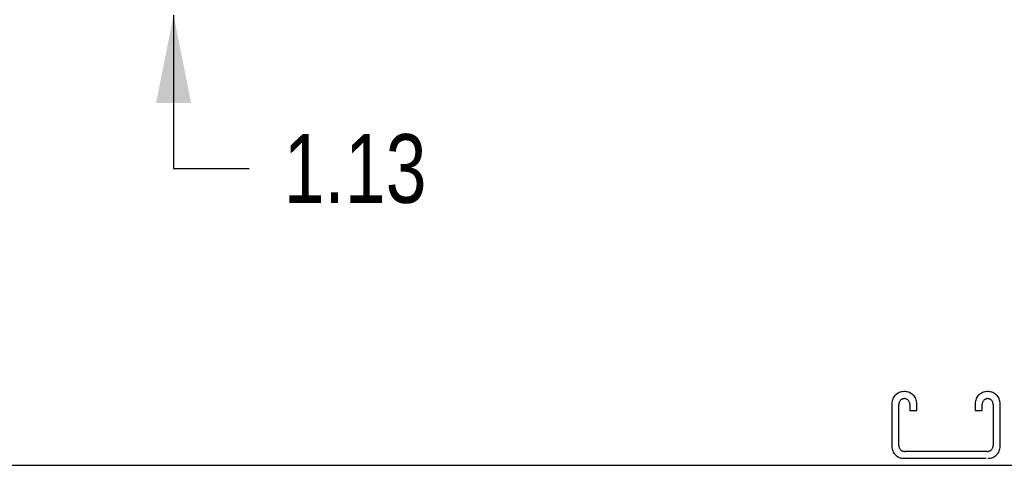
# Model space of a CAD drawing. Header units: inches. Extents: x 0 to 225, y 0 to 145.
# Tile 4 of 104: x 59.06 to 73.84, y 35.82 to 42.5. Entities that reach past the tile are written whole.
import ezdxf

# ---------------------------------------------------------------- set-up
doc = ezdxf.new("R2010")
doc.units = ezdxf.units.IN
doc.header["$LTSCALE"] = 12.349732
doc.header["$MEASUREMENT"] = 0
doc.linetypes.add('HIDDEN', pattern=[0.2, 0.1, -0.1])
doc.layers.get('0').update_dxf_attribs({"linetype": 'CONTINUOUS'})
doc.layers.add('DEFAULT_2', color=8, linetype='HIDDEN')
doc.layers.add('DIMENSIONS', color=7, linetype='CONTINUOUS')
doc.styles.get("Standard").update_dxf_attribs({"font": 'txt', "width": 0.8})
doc.dimstyles.new('DIMSTYLE_3', dxfattribs={"dimtxt": 1.030245, "dimasz": 1.320827, "dimexe": 0.09, "dimexo": 0.07, "dimgap": 0.039, "dimtad": 0, "dimtih": 1, "dimtoh": 1, "dimzin": 4, "dimdsep": 46, "dimtxsty": 'Standard', "dimblk": '_FILLED', "dimblk1": '_FILLED', "dimblk2": '_FILLED', "dimcen": 0.09, "dimadec": 0, "dimazin": 0, "dimtfac": 1, "dimtofl": 0, "dimtmove": 0, "dimatfit": 3, "dimldrblk": '_FILLED', "dimfxl": 0, "dimtolj": 1, "dimtzin": 4, "dimarcsym": 0})

# ---------------------------------------------------------------- blocks, each defined once
blk = doc.blocks.new('_FILLED')
at = {"color": 0, "linetype": 'ByBlock'}
blk.add_solid([(0, 0), (-1, 0.2), (-1, -0.2)], dxfattribs=at)
blk = doc.blocks.new('*D18')
at = {"layer": 'DIMENSIONS', "color": 2, "linetype": 'Continuous'}
for p, q in [((61.373, 43.697), (61.373, 46.338)), ((61.373, 42.572), (61.373, 40.271)), ((61.373, 40.271), (62.509, 40.271))]:
    blk.add_line(p, q, dxfattribs=at)
at = {"layer": 'DIMENSIONS', "color": 2, "linetype": 'Continuous', "xscale": 1.3208269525, "yscale": 1.3208269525, "zscale": 1.3208269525}
for p, rotation in [((61.373, 43.697), 270), ((61.373, 42.572), 90)]:
    blk.add_blockref('_FILLED', p, dxfattribs=dict(at, rotation=rotation))
at = {"layer": 'DIMENSIONS', "color": 2, "linetype": 'Continuous', "insert": (63.024, 40.786), "char_height": 1.0302, "width": 3.29678, "attachment_point": 1, "line_spacing_factor": 0.9}
blk.add_mtext('1.13', dxfattribs=at)

msp = doc.modelspace()

# ---------------------------------------------------------------- linework, layer by layer
at = {"color": 3, "linetype": 'Continuous'}
msp.add_line((49.017, 35.822), (96.913, 35.822), dxfattribs=at)
at = {"layer": 'DEFAULT_2', "color": 8, "linetype": 'HIDDEN'}
for p, q in [((72.347, 36.926), (72.332, 36.926)), ((73.597, 36.926), (73.582, 36.926)), ((72.152, 36.746), (72.152, 36.106)), ((72.256, 36.12), (72.256, 36.732)), ((72.423, 36.732), (72.423, 36.644)), ((72.527, 36.644), (72.527, 36.746)), ((73.402, 36.746), (73.402, 36.644)), ((73.506, 36.644), (73.506, 36.732)), ((73.673, 36.732), (73.673, 36.12)), ((73.777, 36.106), (73.777, 36.746)), ((72.423, 36.644), (72.527, 36.644)), ((73.402, 36.644), (73.506, 36.644)), ((72.332, 35.926), (73.597, 35.926)), ((73.583, 36.03), (72.346, 36.03))]:
    msp.add_line(p, q, dxfattribs=at)
for centre, radius, start, end in [((72.332, 36.746), 0.18, 90, 180), ((72.346, 36.732), 0.09, 90, 180), ((72.333, 36.732), 0.09, 0, 81.7808), ((72.347, 36.746), 0.18, 0, 90), ((73.582, 36.746), 0.18, 90, 180), ((73.596, 36.732), 0.09, 90, 180), ((73.583, 36.732), 0.09, 0, 81.7808), ((73.597, 36.746), 0.18, 0, 90), ((72.332, 36.106), 0.18, 180, 270), ((72.346, 36.12), 0.09, 180, 270), ((73.583, 36.12), 0.09, 270, 360), ((73.597, 36.106), 0.18, 270, 360)]:
    msp.add_arc(centre, radius, start, end, dxfattribs=at)

# ---------------------------------------------------------------- dimensions: what is measured, and where the dimension line sits
at = {"layer": 'DIMENSIONS', "color": 2, "linetype": 'Continuous'}
dim = msp.add_linear_dim(base=(61.372723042, 42.571663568), p1=(68.402105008, 43.696663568), p2=(49.234605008, 42.571663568), angle=270, dimstyle='DIMSTYLE_3', dxfattribs=at)
dim.commit()
dim.dimension.update_dxf_attribs({"geometry": '*D18', "text_midpoint": (64.67214877, 40.270738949), "dimtype": 160})

doc.saveas('drawing.dxf')
